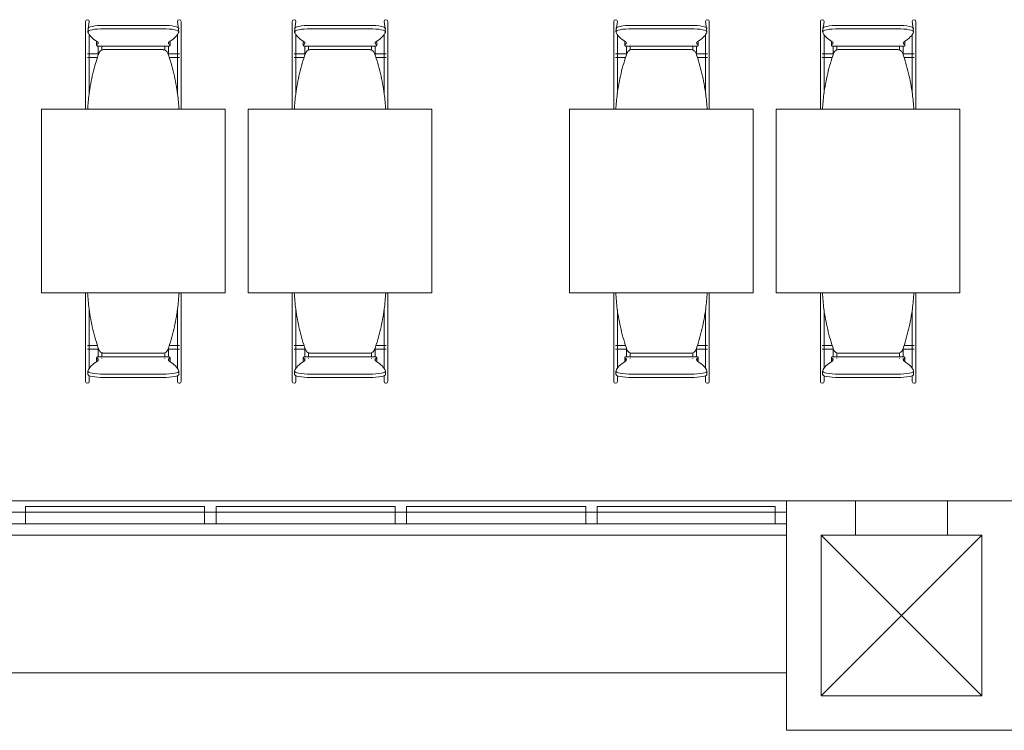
# Model space of a CAD drawing. Extents: x -1871171.1 to -1871111.3, y 2848215.5 to 2848272.6.
# Tile 98 of 121: x -1871129.9 to -1871125.6, y 2848228 to 2848231.1. Entities that reach past the tile are written whole.
import ezdxf

# ---------------------------------------------------------------- set-up
doc = ezdxf.new("R2010")
doc.units = 0
doc.header["$MEASUREMENT"] = 0
for name, color, linetype, lineweight in [('6075-BSE-ARQ-TERR$0$K-BSE-ARQ-ALV', 7, 'CONTINUOUS', 5), ('6075-BSE-ARQ-TERR$0$K-BSE-ARQ-LAY', 252, 'CONTINUOUS', 5), ('6075-BSE-ARQ-TERR$0$K-BSE-ARQ-MOB', 8, 'CONTINUOUS', 5)]:
    doc.layers.add(name, color=color, linetype=linetype, lineweight=lineweight)
doc.layers.add('K-NV2-ARQ-TXT-GER', color=1, linetype='CONTINUOUS')

# ---------------------------------------------------------------- blocks, each defined once
blk = doc.blocks.new('6075-BSE-ARQ-TERR')
at = {"layer": '6075-BSE-ARQ-TERR$0$K-BSE-ARQ-ALV'}
for p, q in [((52.24, -42.6), (22.11, -42.6)), ((39.45, -42.6), (39.45, -43.6)), ((39.75, -42.75), (39.75, -42.6)), ((40.15, -42.6), (40.15, -42.75)), ((39.45, -42.75), (34.45, -42.75)), ((39.6, -43.45), (39.6, -42.75)), ((39.6, -42.75), (40.3, -42.75)), ((40.3, -42.75), (40.3, -43.45)), ((40.3, -43.45), (39.6, -43.45)), ((39.45, -43.6), (40.45, -43.6))]:
    blk.add_line(p, q, dxfattribs=at)
at = {"layer": '6075-BSE-ARQ-TERR$0$K-BSE-ARQ-LAY'}
for p, q in [((39.45, -42.65), (34.45, -42.65)), ((36.915, -42.6255), (36.135, -42.6255)), ((37.745, -42.6255), (36.965, -42.6255)), ((38.575, -42.6255), (37.795, -42.6255)), ((39.4, -42.6255), (38.625, -42.6255)), ((34.45, -42.7), (39.45, -42.7)), ((40.3, -42.75), (39.6, -43.45)), ((39.6, -42.75), (40.3, -43.45)), ((34.45, -43.35), (39.45, -43.35))]:
    blk.add_line(p, q, dxfattribs=at)
at = {"layer": '6075-BSE-ARQ-TERR$0$K-BSE-ARQ-LAY', "extrusion": (0, 0, -1)}
for p, q in [((36.135, -42.7), (36.135, -42.6255)), ((36.915, -42.6255), (36.915, -42.7)), ((36.965, -42.7), (36.965, -42.6255)), ((37.745, -42.6255), (37.745, -42.7)), ((37.795, -42.7), (37.795, -42.6255)), ((38.575, -42.6255), (38.575, -42.7)), ((38.625, -42.7), (38.625, -42.6255)), ((39.4, -42.6255), (39.4, -42.7))]:
    blk.add_line(p, q, dxfattribs=at)
at = {"layer": '6075-BSE-ARQ-TERR$0$K-BSE-ARQ-MOB'}
for p, q in [((36.397, -40.5116), (36.397, -40.6394)), ((36.413, -40.5116), (36.4069, -40.557)), ((36.8031, -40.557), (36.797, -40.5116)), ((36.813, -40.7335), (36.813, -40.5116)), ((37.297, -40.5116), (37.297, -40.6394)), ((37.313, -40.5116), (37.3069, -40.557)), ((37.7031, -40.557), (37.697, -40.5116)), ((37.713, -40.7335), (37.713, -40.5116)), ((38.697, -40.5116), (38.697, -40.6394)), ((38.713, -40.5116), (38.7069, -40.557)), ((39.1031, -40.557), (39.097, -40.5116)), ((39.113, -40.7335), (39.113, -40.5116)), ((39.597, -40.5116), (39.597, -40.6394)), ((39.613, -40.5116), (39.6069, -40.557)), ((40.0031, -40.557), (39.997, -40.5116)), ((40.013, -40.7335), (40.013, -40.5116)), ((36.4769, -40.5289), (36.7331, -40.5289)), ((36.7331, -40.5437), (36.4769, -40.5437)), ((37.3769, -40.5289), (37.6331, -40.5289)), ((37.6331, -40.5437), (37.3769, -40.5437)), ((38.7769, -40.5289), (39.0331, -40.5289)), ((39.0331, -40.5437), (38.7769, -40.5437)), ((39.6769, -40.5289), (39.9331, -40.5289)), ((39.9331, -40.5437), (39.6769, -40.5437)), ((36.413, -40.6394), (36.413, -40.5684)), ((36.445, -40.6001), (36.445, -40.6149)), ((36.765, -40.6149), (36.765, -40.6001)), ((36.797, -40.5684), (36.797, -40.6394)), ((37.313, -40.6394), (37.313, -40.5684)), ((37.345, -40.6001), (37.345, -40.6149)), ((37.665, -40.6149), (37.665, -40.6001)), ((37.697, -40.5684), (37.697, -40.6394)), ((38.713, -40.6394), (38.713, -40.5684)), ((38.745, -40.6001), (38.745, -40.6149)), ((39.065, -40.6149), (39.065, -40.6001)), ((39.097, -40.5684), (39.097, -40.6394)), ((39.613, -40.6394), (39.613, -40.5684)), ((39.645, -40.6001), (39.645, -40.6149)), ((39.965, -40.6149), (39.965, -40.6001)), ((39.997, -40.5684), (39.997, -40.6394)), ((36.397, -40.64), (36.397, -40.7335)), ((36.4483, -40.6191), (36.7617, -40.6191)), ((36.732, -40.6344), (36.478, -40.6344)), ((36.797, -40.64), (36.797, -40.7335)), ((37.297, -40.64), (37.297, -40.7335)), ((37.3483, -40.6191), (37.6617, -40.6191)), ((37.632, -40.6344), (37.378, -40.6344)), ((37.697, -40.64), (37.697, -40.7335)), ((38.697, -40.64), (38.697, -40.7335)), ((38.7483, -40.6191), (39.0617, -40.6191)), ((39.032, -40.6344), (38.778, -40.6344)), ((39.097, -40.64), (39.097, -40.7335)), ((39.597, -40.64), (39.597, -40.7335)), ((39.6483, -40.6191), (39.9617, -40.6191)), ((39.932, -40.6344), (39.678, -40.6344)), ((39.997, -40.64), (39.997, -40.7335)), ((36.4538, -40.6529), (36.405, -40.6529)), ((36.405, -40.6689), (36.4487, -40.6689)), ((36.413, -40.8242), (36.413, -40.6562)), ((36.8055, -40.6529), (36.7562, -40.6529)), ((36.7613, -40.6689), (36.8055, -40.6689)), ((37.3538, -40.6529), (37.305, -40.6529)), ((37.305, -40.6689), (37.3487, -40.6689)), ((37.313, -40.8242), (37.313, -40.6562)), ((37.7055, -40.6529), (37.6562, -40.6529)), ((37.6613, -40.6689), (37.7055, -40.6689)), ((38.7538, -40.6529), (38.705, -40.6529)), ((38.705, -40.6689), (38.7487, -40.6689)), ((38.713, -40.8242), (38.713, -40.6562)), ((39.1055, -40.6529), (39.0562, -40.6529)), ((39.0613, -40.6689), (39.1055, -40.6689)), ((39.6538, -40.6529), (39.605, -40.6529)), ((39.605, -40.6689), (39.6487, -40.6689)), ((39.613, -40.8242), (39.613, -40.6562)), ((40.0055, -40.6529), (39.9562, -40.6529)), ((39.9613, -40.6689), (40.0055, -40.6689)), ((36.397, -40.7335), (36.397, -40.8382)), ((36.797, -40.7335), (36.797, -40.8242)), ((37.297, -40.7335), (37.297, -40.8382)), ((37.697, -40.7335), (37.697, -40.8242)), ((38.697, -40.7335), (38.697, -40.8382)), ((39.097, -40.7335), (39.097, -40.8242)), ((39.597, -40.7335), (39.597, -40.8382)), ((39.997, -40.7335), (39.997, -40.8242)), ((36.813, -40.8754), (36.813, -40.7644)), ((37.713, -40.8754), (37.713, -40.7644)), ((39.113, -40.8754), (39.113, -40.7644)), ((40.013, -40.8754), (40.013, -40.7644)), ((36.397, -40.8396), (36.397, -40.8754)), ((37.297, -40.8396), (37.297, -40.8754)), ((38.697, -40.8396), (38.697, -40.8754)), ((39.597, -40.8396), (39.597, -40.8754)), ((37.005, -40.8944), (36.205, -40.8944)), ((36.205, -40.8944), (36.205, -41.6944)), ((37.005, -41.6944), (37.005, -40.8944)), ((37.905, -40.8944), (37.105, -40.8944)), ((37.105, -40.8944), (37.105, -41.6944)), ((37.905, -41.6944), (37.905, -40.8944)), ((39.305, -40.8944), (38.505, -40.8944)), ((38.505, -40.8944), (38.505, -41.6944)), ((39.305, -41.6944), (39.305, -40.8944)), ((40.205, -40.8944), (39.405, -40.8944)), ((39.405, -40.8944), (39.405, -41.6944)), ((40.205, -41.6944), (40.205, -40.8944)), ((36.205, -41.6944), (37.005, -41.6944)), ((36.397, -41.6944), (36.397, -41.7291)), ((36.4064, -41.6988), (36.405, -41.6988)), ((36.8055, -41.6988), (36.8036, -41.6988)), ((36.813, -41.8277), (36.813, -41.7166)), ((37.105, -41.6944), (37.905, -41.6944)), ((37.297, -41.6944), (37.297, -41.7291)), ((37.3064, -41.6988), (37.305, -41.6988)), ((37.7055, -41.6988), (37.7036, -41.6988)), ((37.713, -41.8277), (37.713, -41.7166)), ((38.505, -41.6944), (39.305, -41.6944)), ((38.697, -41.6944), (38.697, -41.7291)), ((38.7064, -41.6988), (38.705, -41.6988)), ((39.1055, -41.6988), (39.1036, -41.6988)), ((39.113, -41.8277), (39.113, -41.7166)), ((39.405, -41.6944), (40.205, -41.6944)), ((39.597, -41.6944), (39.597, -41.7291)), ((39.6064, -41.6988), (39.605, -41.6988)), ((40.0055, -41.6988), (40.0036, -41.6988)), ((40.013, -41.8277), (40.013, -41.7166)), ((36.397, -41.7301), (36.397, -41.8277)), ((37.297, -41.7301), (37.297, -41.8277)), ((38.697, -41.7301), (38.697, -41.8277)), ((39.597, -41.7301), (39.597, -41.8277)), ((36.413, -41.8277), (36.413, -41.7678)), ((36.797, -41.7678), (36.797, -41.8277)), ((37.313, -41.8277), (37.313, -41.7678)), ((37.697, -41.7678), (37.697, -41.8277)), ((38.713, -41.8277), (38.713, -41.7678)), ((39.097, -41.7678), (39.097, -41.8277)), ((39.613, -41.8277), (39.613, -41.7678)), ((39.997, -41.7678), (39.997, -41.8277)), ((36.397, -41.8301), (36.397, -41.9359)), ((36.797, -41.8301), (36.797, -41.9359)), ((37.297, -41.8301), (37.297, -41.9359)), ((37.697, -41.8301), (37.697, -41.9359)), ((38.697, -41.8301), (38.697, -41.9359)), ((39.097, -41.8301), (39.097, -41.9359)), ((39.597, -41.8301), (39.597, -41.9359)), ((39.997, -41.8301), (39.997, -41.9359)), ((36.413, -42.0237), (36.413, -41.8586)), ((36.813, -42.0804), (36.813, -41.8586)), ((37.313, -42.0237), (37.313, -41.8586)), ((37.713, -42.0804), (37.713, -41.8586)), ((38.713, -42.0237), (38.713, -41.8586)), ((39.113, -42.0804), (39.113, -41.8586)), ((39.613, -42.0237), (39.613, -41.8586)), ((40.013, -42.0804), (40.013, -41.8586)), ((36.4487, -41.9232), (36.405, -41.9232)), ((36.8055, -41.9232), (36.7613, -41.9232)), ((37.3487, -41.9232), (37.305, -41.9232)), ((37.7055, -41.9232), (37.6613, -41.9232)), ((38.7487, -41.9232), (38.705, -41.9232)), ((39.1055, -41.9232), (39.0613, -41.9232)), ((39.6487, -41.9232), (39.605, -41.9232)), ((40.0055, -41.9232), (39.9613, -41.9232)), ((36.397, -41.9372), (36.397, -42.0804)), ((36.405, -41.9392), (36.4538, -41.9392)), ((36.445, -41.9772), (36.445, -41.9919)), ((36.7617, -41.973), (36.4483, -41.973)), ((36.478, -41.9576), (36.732, -41.9576)), ((36.7562, -41.9392), (36.8055, -41.9392)), ((36.765, -41.9919), (36.765, -41.9772)), ((36.797, -41.9372), (36.797, -42.0237)), ((37.297, -41.9372), (37.297, -42.0804)), ((37.305, -41.9392), (37.3538, -41.9392)), ((37.345, -41.9772), (37.345, -41.9919)), ((37.6617, -41.973), (37.3483, -41.973)), ((37.378, -41.9576), (37.632, -41.9576)), ((37.6562, -41.9392), (37.7055, -41.9392)), ((37.665, -41.9919), (37.665, -41.9772)), ((37.697, -41.9372), (37.697, -42.0237)), ((38.697, -41.9372), (38.697, -42.0804)), ((38.705, -41.9392), (38.7538, -41.9392)), ((38.745, -41.9772), (38.745, -41.9919)), ((39.0617, -41.973), (38.7483, -41.973)), ((38.778, -41.9576), (39.032, -41.9576)), ((39.0562, -41.9392), (39.1055, -41.9392)), ((39.065, -41.9919), (39.065, -41.9772)), ((39.097, -41.9372), (39.097, -42.0237)), ((39.597, -41.9372), (39.597, -42.0804)), ((39.605, -41.9392), (39.6538, -41.9392)), ((39.645, -41.9772), (39.645, -41.9919)), ((39.9617, -41.973), (39.6483, -41.973)), ((39.678, -41.9576), (39.932, -41.9576)), ((39.9562, -41.9392), (40.0055, -41.9392)), ((39.965, -41.9919), (39.965, -41.9772)), ((39.997, -41.9372), (39.997, -42.0237)), ((36.4069, -42.035), (36.4069, -42.0498)), ((36.413, -42.0804), (36.413, -42.0551)), ((36.4769, -42.0484), (36.7331, -42.0484)), ((36.7331, -42.0631), (36.4769, -42.0631)), ((36.797, -42.0551), (36.797, -42.0804)), ((36.8031, -42.0498), (36.8031, -42.035)), ((37.3069, -42.035), (37.3069, -42.0498)), ((37.313, -42.0804), (37.313, -42.0551)), ((37.3769, -42.0484), (37.6331, -42.0484)), ((37.6331, -42.0631), (37.3769, -42.0631)), ((37.697, -42.0551), (37.697, -42.0804)), ((37.7031, -42.0498), (37.7031, -42.035)), ((38.7069, -42.035), (38.7069, -42.0498)), ((38.713, -42.0804), (38.713, -42.0551)), ((38.7769, -42.0484), (39.0331, -42.0484)), ((39.0331, -42.0631), (38.7769, -42.0631)), ((39.097, -42.0551), (39.097, -42.0804)), ((39.1031, -42.0498), (39.1031, -42.035)), ((39.6069, -42.035), (39.6069, -42.0498)), ((39.613, -42.0804), (39.613, -42.0551)), ((39.6769, -42.0484), (39.9331, -42.0484)), ((39.9331, -42.0631), (39.6769, -42.0631)), ((39.997, -42.0551), (39.997, -42.0804)), ((40.0031, -42.0498), (40.0031, -42.035))]:
    blk.add_line(p, q, dxfattribs=at)
at = {"layer": '6075-BSE-ARQ-TERR$0$K-BSE-ARQ-MOB', "flags": 128}
for points in [[(36.397, -40.6394), (36.397, -40.6448), (36.397, -40.6554), (36.397, -40.6562)], [(36.413, -40.6562), (36.413, -40.6394)], [(36.452, -40.6113), (36.452, -40.6109), (36.452, -40.6109)], [(36.452, -40.6586), (36.452, -40.6194)], [(36.468, -40.6109), (36.468, -40.6113)], [(36.468, -40.6192), (36.468, -40.6239), (36.468, -40.6357), (36.468, -40.6367)], [(36.742, -40.6113), (36.742, -40.6109), (36.742, -40.6109)], [(36.742, -40.636), (36.742, -40.6194)], [(36.758, -40.6109), (36.758, -40.6113)], [(36.758, -40.6192), (36.758, -40.6239), (36.758, -40.655), (36.758, -40.6586)], [(36.797, -40.6394), (36.797, -40.6448), (36.797, -40.6554), (36.797, -40.6562)], [(36.813, -40.6562), (36.813, -40.6394)], [(37.297, -40.6394), (37.297, -40.6448), (37.297, -40.6554), (37.297, -40.6562)], [(37.313, -40.6562), (37.313, -40.6394)], [(37.352, -40.6113), (37.352, -40.6109), (37.352, -40.6109)], [(37.352, -40.6586), (37.352, -40.6194)], [(37.368, -40.6109), (37.368, -40.6113)], [(37.368, -40.6192), (37.368, -40.6239), (37.368, -40.6357), (37.368, -40.6367)], [(37.642, -40.6113), (37.642, -40.6109), (37.642, -40.6109)], [(37.642, -40.636), (37.642, -40.6194)], [(37.658, -40.6109), (37.658, -40.6113)], [(37.658, -40.6192), (37.658, -40.6239), (37.658, -40.655), (37.658, -40.6586)], [(37.697, -40.6394), (37.697, -40.6448), (37.697, -40.6554), (37.697, -40.6562)], [(37.713, -40.6562), (37.713, -40.6394)], [(38.697, -40.6394), (38.697, -40.6448), (38.697, -40.6554), (38.697, -40.6562)], [(38.713, -40.6562), (38.713, -40.6394)], [(38.752, -40.6113), (38.752, -40.6109), (38.752, -40.6109)], [(38.752, -40.6586), (38.752, -40.6194)], [(38.768, -40.6109), (38.768, -40.6113)], [(38.768, -40.6192), (38.768, -40.6239), (38.768, -40.6357), (38.768, -40.6367)], [(39.042, -40.6113), (39.042, -40.6109), (39.042, -40.6109)], [(39.042, -40.636), (39.042, -40.6194)], [(39.058, -40.6109), (39.058, -40.6113)], [(39.058, -40.6192), (39.058, -40.6239), (39.058, -40.655), (39.058, -40.6586)], [(39.097, -40.6394), (39.097, -40.6448), (39.097, -40.6554), (39.097, -40.6562)], [(39.113, -40.6562), (39.113, -40.6394)], [(39.597, -40.6394), (39.597, -40.6448), (39.597, -40.6554), (39.597, -40.6562)], [(39.613, -40.6562), (39.613, -40.6394)], [(39.652, -40.6113), (39.652, -40.6109), (39.652, -40.6109)], [(39.652, -40.6586), (39.652, -40.6194)], [(39.668, -40.6109), (39.668, -40.6113)], [(39.668, -40.6192), (39.668, -40.6239), (39.668, -40.6357), (39.668, -40.6367)], [(39.942, -40.6113), (39.942, -40.6109), (39.942, -40.6109)], [(39.942, -40.636), (39.942, -40.6194)], [(39.958, -40.6109), (39.958, -40.6113)], [(39.958, -40.6192), (39.958, -40.6239), (39.958, -40.655), (39.958, -40.6586)], [(39.997, -40.6394), (39.997, -40.6448), (39.997, -40.6554), (39.997, -40.6562)], [(40.013, -40.6562), (40.013, -40.6394)], [(36.397, -40.7335), (36.397, -40.7559), (36.397, -40.7644)], [(36.413, -40.7644), (36.413, -40.7335)], [(36.797, -40.7335), (36.797, -40.7559), (36.797, -40.7644)], [(36.813, -40.7644), (36.813, -40.7335)], [(37.297, -40.7335), (37.297, -40.7559), (37.297, -40.7644)], [(37.313, -40.7644), (37.313, -40.7335)], [(37.697, -40.7335), (37.697, -40.7559), (37.697, -40.7644)], [(37.713, -40.7644), (37.713, -40.7335)], [(38.697, -40.7335), (38.697, -40.7559), (38.697, -40.7644)], [(38.713, -40.7644), (38.713, -40.7335)], [(39.097, -40.7335), (39.097, -40.7559), (39.097, -40.7644)], [(39.113, -40.7644), (39.113, -40.7335)], [(39.597, -40.7335), (39.597, -40.7559), (39.597, -40.7644)], [(39.613, -40.7644), (39.613, -40.7335)], [(39.997, -40.7335), (39.997, -40.7559), (39.997, -40.7644)], [(40.013, -40.7644), (40.013, -40.7335)], [(36.397, -40.8382), (36.397, -40.8438), (36.397, -40.8556), (36.397, -40.863)], [(36.813, -40.863), (36.813, -40.8382)], [(37.297, -40.8382), (37.297, -40.8438), (37.297, -40.8556), (37.297, -40.863)], [(37.713, -40.863), (37.713, -40.8382)], [(38.697, -40.8382), (38.697, -40.8438), (38.697, -40.8556), (38.697, -40.863)], [(39.113, -40.863), (39.113, -40.8382)], [(39.597, -40.8382), (39.597, -40.8438), (39.597, -40.8556), (39.597, -40.863)], [(40.013, -40.863), (40.013, -40.8382)], [(36.397, -40.8754), (36.397, -40.8898), (36.397, -40.8944)], [(36.813, -40.8944), (36.813, -40.8754)], [(37.297, -40.8754), (37.297, -40.8898), (37.297, -40.8944)], [(37.713, -40.8944), (37.713, -40.8754)], [(38.697, -40.8754), (38.697, -40.8898), (38.697, -40.8944)], [(39.113, -40.8944), (39.113, -40.8754)], [(39.597, -40.8754), (39.597, -40.8898), (39.597, -40.8944)], [(40.013, -40.8944), (40.013, -40.8754)], [(36.397, -41.6944), (36.397, -41.7166)], [(36.813, -41.7166), (36.813, -41.6944)], [(37.297, -41.6944), (37.297, -41.7166)], [(37.713, -41.7166), (37.713, -41.6944)], [(38.697, -41.6944), (38.697, -41.7166)], [(39.113, -41.7166), (39.113, -41.6944)], [(39.597, -41.6944), (39.597, -41.7166)], [(40.013, -41.7166), (40.013, -41.6944)], [(36.397, -41.7291), (36.397, -41.7345), (36.397, -41.746), (36.397, -41.7538)], [(36.813, -41.7538), (36.813, -41.7291)], [(37.297, -41.7291), (37.297, -41.7345), (37.297, -41.746), (37.297, -41.7538)], [(37.713, -41.7538), (37.713, -41.7291)], [(38.697, -41.7291), (38.697, -41.7345), (38.697, -41.746), (38.697, -41.7538)], [(39.113, -41.7538), (39.113, -41.7291)], [(39.597, -41.7291), (39.597, -41.7345), (39.597, -41.746), (39.597, -41.7538)], [(40.013, -41.7538), (40.013, -41.7291)], [(36.397, -41.8277), (36.397, -41.8348), (36.397, -41.8554), (36.397, -41.8586)], [(36.413, -41.8586), (36.413, -41.8277)], [(36.797, -41.8277), (36.797, -41.8348), (36.797, -41.8554), (36.797, -41.8586)], [(36.813, -41.8586), (36.813, -41.8277)], [(37.297, -41.8277), (37.297, -41.8348), (37.297, -41.8554), (37.297, -41.8586)], [(37.313, -41.8586), (37.313, -41.8277)], [(37.697, -41.8277), (37.697, -41.8348), (37.697, -41.8554), (37.697, -41.8586)], [(37.713, -41.8586), (37.713, -41.8277)], [(38.697, -41.8277), (38.697, -41.8348), (38.697, -41.8554), (38.697, -41.8586)], [(38.713, -41.8586), (38.713, -41.8277)], [(39.097, -41.8277), (39.097, -41.8348), (39.097, -41.8554), (39.097, -41.8586)], [(39.113, -41.8586), (39.113, -41.8277)], [(39.597, -41.8277), (39.597, -41.8348), (39.597, -41.8554), (39.597, -41.8586)], [(39.613, -41.8586), (39.613, -41.8277)], [(39.997, -41.8277), (39.997, -41.8348), (39.997, -41.8554), (39.997, -41.8586)], [(40.013, -41.8586), (40.013, -41.8277)], [(36.397, -41.9359), (36.397, -41.9446), (36.397, -41.9456), (36.397, -41.9526)], [(36.413, -41.9526), (36.413, -41.9359)], [(36.452, -41.9728), (36.452, -41.9334)], [(36.758, -41.9334), (36.758, -41.9348), (36.758, -41.9652), (36.758, -41.9726)], [(36.797, -41.9359), (36.797, -41.9446), (36.797, -41.9456), (36.797, -41.9526)], [(36.813, -41.9526), (36.813, -41.9359)], [(37.297, -41.9359), (37.297, -41.9446), (37.297, -41.9456), (37.297, -41.9526)], [(37.313, -41.9526), (37.313, -41.9359)], [(37.352, -41.9728), (37.352, -41.9334)], [(37.658, -41.9334), (37.658, -41.9348), (37.658, -41.9652), (37.658, -41.9726)], [(37.697, -41.9359), (37.697, -41.9446), (37.697, -41.9456), (37.697, -41.9526)], [(37.713, -41.9526), (37.713, -41.9359)], [(38.697, -41.9359), (38.697, -41.9446), (38.697, -41.9456), (38.697, -41.9526)], [(38.713, -41.9526), (38.713, -41.9359)], [(38.752, -41.9728), (38.752, -41.9334)], [(39.058, -41.9334), (39.058, -41.9348), (39.058, -41.9652), (39.058, -41.9726)], [(39.097, -41.9359), (39.097, -41.9446), (39.097, -41.9456), (39.097, -41.9526)], [(39.113, -41.9526), (39.113, -41.9359)], [(39.597, -41.9359), (39.597, -41.9446), (39.597, -41.9456), (39.597, -41.9526)], [(39.613, -41.9526), (39.613, -41.9359)], [(39.652, -41.9728), (39.652, -41.9334)], [(39.958, -41.9334), (39.958, -41.9348), (39.958, -41.9652), (39.958, -41.9726)], [(39.997, -41.9359), (39.997, -41.9446), (39.997, -41.9456), (39.997, -41.9526)], [(40.013, -41.9526), (40.013, -41.9359)], [(36.468, -41.9561), (36.468, -41.9638), (36.468, -41.9652), (36.468, -41.9726)], [(36.742, -41.9728), (36.742, -41.9554)], [(37.368, -41.9561), (37.368, -41.9638), (37.368, -41.9652), (37.368, -41.9726)], [(37.642, -41.9728), (37.642, -41.9554)], [(38.768, -41.9561), (38.768, -41.9638), (38.768, -41.9652), (38.768, -41.9726)], [(39.042, -41.9728), (39.042, -41.9554)], [(39.668, -41.9561), (39.668, -41.9638), (39.668, -41.9652), (39.668, -41.9726)], [(39.942, -41.9728), (39.942, -41.9554)], [(36.452, -41.9812), (36.452, -41.9808)], [(36.468, -41.9807), (36.468, -41.9812), (36.468, -41.9812)], [(36.742, -41.9812), (36.742, -41.9808)], [(36.758, -41.9807), (36.758, -41.9812), (36.758, -41.9812)], [(37.352, -41.9812), (37.352, -41.9808)], [(37.368, -41.9807), (37.368, -41.9812), (37.368, -41.9812)], [(37.642, -41.9812), (37.642, -41.9808)], [(37.658, -41.9807), (37.658, -41.9812), (37.658, -41.9812)], [(38.752, -41.9812), (38.752, -41.9808)], [(38.768, -41.9807), (38.768, -41.9812), (38.768, -41.9812)], [(39.042, -41.9812), (39.042, -41.9808)], [(39.058, -41.9807), (39.058, -41.9812), (39.058, -41.9812)], [(39.652, -41.9812), (39.652, -41.9808)], [(39.668, -41.9807), (39.668, -41.9812), (39.668, -41.9812)], [(39.942, -41.9812), (39.942, -41.9808)], [(39.958, -41.9807), (39.958, -41.9812), (39.958, -41.9812)]]:
    blk.add_lwpolyline(points, dxfattribs=at)
at = {"layer": '6075-BSE-ARQ-TERR$0$K-BSE-ARQ-MOB'}
for centre, major_axis, ratio, start_param, end_param in [((36.405, -40.5116), (-0.008, 0), 0.93358, -1.570796, 0), ((36.405, -40.5116), (0.008, 0), 0.93358, 0, 1.570796), ((36.805, -40.5116), (-0.008, 0), 0.93358, -1.570796, 0), ((36.805, -40.5116), (0.008, 0), 0.93358, 0, 1.570796), ((37.305, -40.5116), (-0.008, 0), 0.93358, -1.570796, 0), ((37.305, -40.5116), (0.008, 0), 0.93358, 0, 1.570796), ((37.705, -40.5116), (-0.008, 0), 0.93358, -1.570796, 0), ((37.705, -40.5116), (0.008, 0), 0.93358, 0, 1.570796), ((38.705, -40.5116), (-0.008, 0), 0.93358, -1.570796, 0), ((38.705, -40.5116), (0.008, 0), 0.93358, 0, 1.570796), ((39.105, -40.5116), (-0.008, 0), 0.93358, -1.570796, 0), ((39.105, -40.5116), (0.008, 0), 0.93358, 0, 1.570796), ((39.605, -40.5116), (-0.008, 0), 0.93358, -1.570796, 0), ((39.605, -40.5116), (0.008, 0), 0.93358, 0, 1.570796), ((40.005, -40.5116), (-0.008, 0), 0.93358, -1.570796, 0), ((40.005, -40.5116), (0.008, 0), 0.93358, 0, 1.570796), ((36.4769, -40.5423), (0.07, 0), 0.190809, 1.570796, 3.210763), ((36.4769, -40.557), (0.07, 0), 0.190809, 1.570796, 3.210763), ((37.3856, -40.545), (0.9808, 0), 0.190809, 3.210763, 3.440721), ((36.7331, -40.5423), (-0.07, 0), 0.190809, 3.072423, 4.712389), ((36.7331, -40.557), (-0.07, 0), 0.190809, 3.072423, 4.712389), ((35.8244, -40.545), (-0.9808, 0), 0.190809, 2.842464, 3.072423), ((37.3769, -40.5423), (0.07, 0), 0.190809, 1.570796, 3.210763), ((37.3769, -40.557), (-0.07, 0), 0.190809, -1.570796, 0.06917), ((38.2856, -40.545), (0.9808, 0), 0.190809, 3.210763, 3.440721), ((37.6331, -40.5423), (-0.07, 0), 0.190809, 3.072423, 4.712389), ((37.6331, -40.557), (-0.07, 0), 0.190809, 3.072423, 4.712389), ((36.7244, -40.545), (0.9808, 0), 0.190809, -0.299129, -0.06917), ((38.7769, -40.5423), (0.07, 0), 0.190809, 1.570796, 3.210763), ((38.7769, -40.557), (-0.07, 0), 0.190809, -1.570796, 0.06917), ((39.6856, -40.545), (0.9808, 0), 0.190809, 3.210763, 3.440721), ((39.0331, -40.5423), (-0.07, 0), 0.190809, 3.072423, 4.712389), ((39.0331, -40.557), (-0.07, 0), 0.190809, 3.072423, 4.712389), ((38.1244, -40.545), (-0.9808, 0), 0.190809, 2.842464, 3.072423), ((39.6769, -40.5423), (0.07, 0), 0.190809, 1.570796, 3.210763), ((39.6769, -40.557), (0.07, 0), 0.190809, 1.570796, 3.210763), ((40.5856, -40.545), (0.9808, 0), 0.190809, 3.210763, 3.440721), ((39.9331, -40.5423), (-0.07, 0), 0.190809, 3.072423, 4.712389), ((39.9331, -40.557), (-0.07, 0), 0.190809, 3.072423, 4.712389), ((39.0244, -40.545), (-0.9808, 0), 0.190809, 2.842464, 3.072423), ((36.5199, -40.6001), (-0.0749, 0), 0.190809, -0.09971, 0.09971), ((36.3591, -40.6054), (0.0933, 0), 0.190809, -0.299129, 0.299129), ((36.8509, -40.6054), (-0.0933, 0), 0.190809, -0.299129, 0.299129), ((36.6901, -40.6001), (0.0749, 0), 0.190809, -0.09971, 0.09971), ((37.4199, -40.6001), (-0.0749, 0), 0.190809, -0.09971, 0.09971), ((37.2591, -40.6054), (-0.0933, 0), 0.190809, 2.842464, 3.440721), ((37.7509, -40.6054), (0.0933, 0), 0.190809, 2.842464, 3.440721), ((37.5901, -40.6001), (0.0749, 0), 0.190809, -0.09971, 0.09971), ((38.8199, -40.6001), (-0.0749, 0), 0.190809, -0.09971, 0.09971), ((38.6591, -40.6054), (-0.0933, 0), 0.190809, 2.842464, 3.440721), ((39.1509, -40.6054), (0.0933, 0), 0.190809, 2.842464, 3.440721), ((38.9901, -40.6001), (0.0749, 0), 0.190809, -0.09971, 0.09971), ((39.7199, -40.6001), (-0.0749, 0), 0.190809, -0.09971, 0.09971), ((39.5591, -40.6054), (0.0933, 0), 0.190809, -0.299129, 0.299129), ((40.0509, -40.6054), (0.0933, 0), 0.190809, 2.842464, 3.440721), ((39.8901, -40.6001), (0.0749, 0), 0.190809, -0.09971, 0.09971), ((36.5199, -40.6149), (0.0749, 0), 0.190809, 2.842464, 3.440721), ((36.6901, -40.6149), (0.0749, 0), 0.190809, -0.299129, 0.299129), ((37.4199, -40.6149), (0.0749, 0), 0.190809, 2.842464, 3.440721), ((37.5901, -40.6149), (0.0749, 0), 0.190809, -0.299129, 0.299129), ((38.8199, -40.6149), (0.0749, 0), 0.190809, 2.842464, 3.440721), ((38.9901, -40.6149), (0.0749, 0), 0.190809, -0.299129, 0.299129), ((39.7199, -40.6149), (0.0749, 0), 0.190809, 2.842464, 3.440721), ((39.8901, -40.6149), (0.0749, 0), 0.190809, -0.299129, 0.299129), ((36.5199, -41.9772), (0.0749, 0), 0.190809, 2.842464, 3.440721), ((36.6901, -41.9772), (-0.0749, 0), 0.190809, 2.842464, 3.440721), ((37.4199, -41.9772), (0.0749, 0), 0.190809, 2.842464, 3.440721), ((37.5901, -41.9772), (-0.0749, 0), 0.190809, 2.842464, 3.440721), ((38.8199, -41.9772), (0.0749, 0), 0.190809, 2.842464, 3.440721), ((38.9901, -41.9772), (0.0749, 0), 0.190809, -0.299129, 0.299129), ((39.7199, -41.9772), (0.0749, 0), 0.190809, 2.842464, 3.440721), ((39.8901, -41.9772), (0.0749, 0), 0.190809, -0.299129, 0.299129), ((37.3856, -42.047), (0.9808, 0), 0.190809, 2.842464, 3.072423), ((36.5199, -41.9919), (-0.0749, 0), 0.190809, -0.09971, 0.09971), ((36.3591, -41.9866), (-0.0933, 0), 0.190809, 2.842464, 3.440721), ((36.8509, -41.9866), (-0.0933, 0), 0.190809, -0.299129, 0.299129), ((35.8244, -42.047), (0.9808, 0), 0.190809, 0.06917, 0.299129), ((36.6901, -41.9919), (0.0749, 0), 0.190809, -0.09971, 0.09971), ((38.2856, -42.047), (-0.9808, 0), 0.190809, -0.299129, -0.06917), ((37.4199, -41.9919), (0.0749, 0), 0.190809, 3.041883, 3.241302), ((37.2591, -41.9866), (-0.0933, 0), 0.190809, 2.842464, 3.440721), ((37.7509, -41.9866), (0.0933, 0), 0.190809, 2.842464, 3.440721), ((36.7244, -42.047), (-0.9808, 0), 0.190809, 3.210763, 3.440721), ((37.5901, -41.9919), (0.0749, 0), 0.190809, -0.09971, 0.09971), ((39.6856, -42.047), (-0.9808, 0), 0.190809, -0.299129, -0.06917), ((38.8199, -41.9919), (-0.0749, 0), 0.190809, -0.09971, 0.09971), ((38.6591, -41.9866), (-0.0933, 0), 0.190809, 2.842464, 3.440721), ((39.1509, -41.9866), (0.0933, 0), 0.190809, 2.842464, 3.440721), ((38.1244, -42.047), (0.9808, 0), 0.190809, 0.06917, 0.299129), ((38.9901, -41.9919), (0.0749, 0), 0.190809, -0.09971, 0.09971), ((40.5856, -42.047), (0.9808, 0), 0.190809, 2.842464, 3.072423), ((39.7199, -41.9919), (-0.0749, 0), 0.190809, -0.09971, 0.09971), ((39.5591, -41.9866), (-0.0933, 0), 0.190809, 2.842464, 3.440721), ((40.0509, -41.9866), (-0.0933, 0), 0.190809, -0.299129, 0.299129), ((39.0244, -42.047), (0.9808, 0), 0.190809, 0.06917, 0.299129), ((39.8901, -41.9919), (0.0749, 0), 0.190809, -0.09971, 0.09971), ((36.4769, -42.035), (-0.07, 0), 0.190809, -0.06917, 1.570796), ((36.4769, -42.0498), (-0.07, 0), 0.190809, -0.06917, 1.570796), ((36.7331, -42.035), (-0.07, 0), 0.190809, 1.570796, 3.210763), ((36.7331, -42.0498), (0.07, 0), 0.190809, 4.712389, 6.352355), ((37.3769, -42.035), (-0.07, 0), 0.190809, -0.06917, 1.570796), ((37.3769, -42.0498), (0.07, 0), 0.190809, 3.072423, 4.712389), ((37.6331, -42.035), (-0.07, 0), 0.190809, 1.570796, 3.210763), ((37.6331, -42.0498), (0.07, 0), 0.190809, 4.712389, 6.352355), ((38.7769, -42.035), (-0.07, 0), 0.190809, -0.06917, 1.570796), ((38.7769, -42.0498), (0.07, 0), 0.190809, 3.072423, 4.712389), ((39.0331, -42.035), (-0.07, 0), 0.190809, 1.570796, 3.210763), ((39.0331, -42.0498), (0.07, 0), 0.190809, 4.712389, 6.352355), ((39.6769, -42.035), (-0.07, 0), 0.190809, -0.06917, 1.570796), ((39.6769, -42.0498), (-0.07, 0), 0.190809, -0.06917, 1.570796), ((39.9331, -42.035), (-0.07, 0), 0.190809, 1.570796, 3.210763), ((39.9331, -42.0498), (0.07, 0), 0.190809, 4.712389, 6.352355), ((36.405, -42.0804), (-0.008, 0), 0.93358, 0, 1.570796), ((36.405, -42.0804), (0.008, 0), 0.93358, 4.712389, 6.283185), ((36.805, -42.0804), (0.008, 0), 0.93358, 3.141593, 4.712389), ((36.805, -42.0804), (-0.008, 0), 0.93358, 1.570796, 3.141593), ((37.305, -42.0804), (-0.008, 0), 0.93358, 0, 1.570796), ((37.305, -42.0804), (0.008, 0), 0.93358, 4.712389, 6.283185), ((37.705, -42.0804), (0.008, 0), 0.93358, 3.141593, 4.712389), ((37.705, -42.0804), (-0.008, 0), 0.93358, 1.570796, 3.141593), ((38.705, -42.0804), (-0.008, 0), 0.93358, 0, 1.570796), ((38.705, -42.0804), (0.008, 0), 0.93358, 4.712389, 6.283185), ((39.105, -42.0804), (-0.008, 0), 0.93358, 0, 1.570796), ((39.105, -42.0804), (-0.008, 0), 0.93358, 1.570796, 3.141593), ((39.605, -42.0804), (-0.008, 0), 0.93358, 0, 1.570796), ((39.605, -42.0804), (0.008, 0), 0.93358, 4.712389, 6.283185), ((40.005, -42.0804), (-0.008, 0), 0.93358, 0, 1.570796), ((40.005, -42.0804), (-0.008, 0), 0.93358, 1.570796, 3.141593)]:
    blk.add_ellipse(centre, major_axis=major_axis, ratio=ratio, start_param=start_param, end_param=end_param, dxfattribs=at)
for points, knots in [([(36.478, -40.6344), (36.4759, -40.6344), (36.4718, -40.6349), (36.465, -40.6376), (36.4597, -40.6419), (36.4562, -40.6469), (36.4549, -40.6497), (36.4544, -40.6512)], [0, 0, 0, 0, 0.2, 0.4, 0.7, 0.85, 1, 1, 1, 1]), ([(36.7556, -40.6512), (36.7549, -40.6492), (36.7531, -40.6456), (36.7484, -40.64), (36.7426, -40.6364), (36.7367, -40.6347), (36.7336, -40.6344), (36.732, -40.6344)], [0, 0, 0, 0, 0.2, 0.4, 0.7, 0.85, 1, 1, 1, 1]), ([(37.378, -40.6344), (37.3759, -40.6344), (37.3718, -40.6349), (37.365, -40.6376), (37.3597, -40.6419), (37.3562, -40.6469), (37.3549, -40.6497), (37.3544, -40.6512)], [0, 0, 0, 0, 0.2, 0.4, 0.7, 0.85, 1, 1, 1, 1]), ([(37.6556, -40.6512), (37.6549, -40.6492), (37.6531, -40.6456), (37.6484, -40.64), (37.6426, -40.6364), (37.6367, -40.6347), (37.6336, -40.6344), (37.632, -40.6344)], [0, 0, 0, 0, 0.2, 0.4, 0.7, 0.85, 1, 1, 1, 1]), ([(38.778, -40.6344), (38.7759, -40.6344), (38.7718, -40.6349), (38.765, -40.6376), (38.7597, -40.6419), (38.7562, -40.6469), (38.7549, -40.6497), (38.7544, -40.6512)], [0, 0, 0, 0, 0.2, 0.4, 0.7, 0.85, 1, 1, 1, 1]), ([(39.0556, -40.6512), (39.0549, -40.6492), (39.0531, -40.6456), (39.0484, -40.64), (39.0426, -40.6364), (39.0367, -40.6347), (39.0336, -40.6344), (39.032, -40.6344)], [0, 0, 0, 0, 0.2, 0.4, 0.7, 0.85, 1, 1, 1, 1]), ([(39.678, -40.6344), (39.6759, -40.6344), (39.6718, -40.6349), (39.665, -40.6376), (39.6597, -40.6419), (39.6562, -40.6469), (39.6549, -40.6497), (39.6544, -40.6512)], [0, 0, 0, 0, 0.2, 0.4, 0.7, 0.85, 1, 1, 1, 1]), ([(39.9556, -40.6512), (39.9549, -40.6492), (39.9531, -40.6456), (39.9484, -40.64), (39.9426, -40.6364), (39.9367, -40.6347), (39.9336, -40.6344), (39.932, -40.6344)], [0, 0, 0, 0, 0.2, 0.4, 0.7, 0.85, 1, 1, 1, 1]), ([(36.4544, -40.6512), (36.4444, -40.6799), (36.4274, -40.7382), (36.4123, -40.8199), (36.4074, -40.8723), (36.4061, -40.8944)], [0, 0, 0, 0, 0.3333333, 0.6666667, 0.9087018, 0.9087018, 0.9087018, 0.9087018]), ([(36.8039, -40.8944), (36.8026, -40.8723), (36.7977, -40.8199), (36.7826, -40.7382), (36.7656, -40.6799), (36.7556, -40.6512)], [0.0912982, 0.0912982, 0.0912982, 0.0912982, 0.3333333, 0.6666667, 1, 1, 1, 1]), ([(37.3544, -40.6512), (37.3444, -40.6799), (37.3274, -40.7382), (37.3123, -40.8199), (37.3074, -40.8723), (37.3061, -40.8944)], [0, 0, 0, 0, 0.3333333, 0.6666667, 0.9087018, 0.9087018, 0.9087018, 0.9087018]), ([(37.7039, -40.8944), (37.7026, -40.8723), (37.6977, -40.8199), (37.6826, -40.7382), (37.6656, -40.6799), (37.6556, -40.6512)], [0.0912982, 0.0912982, 0.0912982, 0.0912982, 0.3333333, 0.6666667, 1, 1, 1, 1]), ([(38.7544, -40.6512), (38.7444, -40.6799), (38.7274, -40.7382), (38.7123, -40.8199), (38.7074, -40.8723), (38.7061, -40.8944)], [0, 0, 0, 0, 0.3333333, 0.6666667, 0.9087018, 0.9087018, 0.9087018, 0.9087018]), ([(39.1039, -40.8944), (39.1026, -40.8723), (39.0977, -40.8199), (39.0826, -40.7382), (39.0656, -40.6799), (39.0556, -40.6512)], [0.0912982, 0.0912982, 0.0912982, 0.0912982, 0.3333333, 0.6666667, 1, 1, 1, 1]), ([(39.6544, -40.6512), (39.6444, -40.6799), (39.6274, -40.7382), (39.6123, -40.8199), (39.6074, -40.8723), (39.6061, -40.8944)], [0, 0, 0, 0, 0.3333333, 0.6666667, 0.9087018, 0.9087018, 0.9087018, 0.9087018]), ([(40.0039, -40.8944), (40.0026, -40.8723), (39.9977, -40.8199), (39.9826, -40.7382), (39.9656, -40.6799), (39.9556, -40.6512)], [0.0912982, 0.0912982, 0.0912982, 0.0912982, 0.3333333, 0.6666667, 1, 1, 1, 1]), ([(36.4059, -41.6944), (36.4072, -41.7176), (36.4121, -41.7711), (36.4274, -41.8538), (36.4444, -41.9122), (36.4544, -41.9408)], [0.0794766, 0.0794766, 0.0794766, 0.0794766, 0.3333333, 0.6666667, 1, 1, 1, 1]), ([(36.7556, -41.9408), (36.7656, -41.9122), (36.7826, -41.8538), (36.7979, -41.7711), (36.8028, -41.7176), (36.8041, -41.6944)], [0, 0, 0, 0, 0.3333333, 0.6666667, 0.9205234, 0.9205234, 0.9205234, 0.9205234]), ([(37.3059, -41.6944), (37.3072, -41.7176), (37.3121, -41.7711), (37.3274, -41.8538), (37.3444, -41.9122), (37.3544, -41.9408)], [0.0794766, 0.0794766, 0.0794766, 0.0794766, 0.3333333, 0.6666667, 1, 1, 1, 1]), ([(37.6556, -41.9408), (37.6656, -41.9122), (37.6826, -41.8538), (37.6979, -41.7711), (37.7028, -41.7176), (37.7041, -41.6944)], [0, 0, 0, 0, 0.3333333, 0.6666667, 0.9205234, 0.9205234, 0.9205234, 0.9205234]), ([(38.7059, -41.6944), (38.7072, -41.7176), (38.7121, -41.7711), (38.7274, -41.8538), (38.7444, -41.9122), (38.7544, -41.9408)], [0.0794766, 0.0794766, 0.0794766, 0.0794766, 0.3333333, 0.6666667, 1, 1, 1, 1]), ([(39.0556, -41.9408), (39.0656, -41.9122), (39.0826, -41.8538), (39.0979, -41.7711), (39.1028, -41.7176), (39.1041, -41.6944)], [0, 0, 0, 0, 0.3333333, 0.6666667, 0.9205234, 0.9205234, 0.9205234, 0.9205234]), ([(39.6059, -41.6944), (39.6072, -41.7176), (39.6121, -41.7711), (39.6274, -41.8538), (39.6444, -41.9122), (39.6544, -41.9408)], [0.0794766, 0.0794766, 0.0794766, 0.0794766, 0.3333333, 0.6666667, 1, 1, 1, 1]), ([(39.9556, -41.9408), (39.9656, -41.9122), (39.9826, -41.8538), (39.9979, -41.7711), (40.0028, -41.7176), (40.0041, -41.6944)], [0, 0, 0, 0, 0.3333333, 0.6666667, 0.9205234, 0.9205234, 0.9205234, 0.9205234]), ([(36.4544, -41.9408), (36.4551, -41.9428), (36.4569, -41.9465), (36.4616, -41.952), (36.4674, -41.9556), (36.4733, -41.9574), (36.4764, -41.9576), (36.478, -41.9576)], [0, 0, 0, 0, 0.2, 0.4, 0.7, 0.85, 1, 1, 1, 1]), ([(36.732, -41.9576), (36.7341, -41.9576), (36.7382, -41.9571), (36.745, -41.9545), (36.7503, -41.9502), (36.7538, -41.9451), (36.7551, -41.9423), (36.7556, -41.9408)], [0, 0, 0, 0, 0.2, 0.4, 0.7, 0.85, 1, 1, 1, 1]), ([(37.3544, -41.9408), (37.3551, -41.9428), (37.3569, -41.9465), (37.3616, -41.952), (37.3674, -41.9556), (37.3733, -41.9574), (37.3764, -41.9576), (37.378, -41.9576)], [0, 0, 0, 0, 0.2, 0.4, 0.7, 0.85, 1, 1, 1, 1]), ([(37.632, -41.9576), (37.6341, -41.9576), (37.6382, -41.9571), (37.645, -41.9545), (37.6503, -41.9502), (37.6538, -41.9451), (37.6551, -41.9423), (37.6556, -41.9408)], [0, 0, 0, 0, 0.2, 0.4, 0.7, 0.85, 1, 1, 1, 1]), ([(38.7544, -41.9408), (38.7551, -41.9428), (38.7569, -41.9465), (38.7616, -41.952), (38.7674, -41.9556), (38.7733, -41.9574), (38.7764, -41.9576), (38.778, -41.9576)], [0, 0, 0, 0, 0.2, 0.4, 0.7, 0.85, 1, 1, 1, 1]), ([(39.032, -41.9576), (39.0341, -41.9576), (39.0382, -41.9571), (39.045, -41.9545), (39.0503, -41.9502), (39.0538, -41.9451), (39.0551, -41.9423), (39.0556, -41.9408)], [0, 0, 0, 0, 0.2, 0.4, 0.7, 0.85, 1, 1, 1, 1]), ([(39.6544, -41.9408), (39.6551, -41.9428), (39.6569, -41.9465), (39.6616, -41.952), (39.6674, -41.9556), (39.6733, -41.9574), (39.6764, -41.9576), (39.678, -41.9576)], [0, 0, 0, 0, 0.2, 0.4, 0.7, 0.85, 1, 1, 1, 1]), ([(39.932, -41.9576), (39.9341, -41.9576), (39.9382, -41.9571), (39.945, -41.9545), (39.9503, -41.9502), (39.9538, -41.9451), (39.9551, -41.9423), (39.9556, -41.9408)], [0, 0, 0, 0, 0.2, 0.4, 0.7, 0.85, 1, 1, 1, 1])]:
    blk.add_open_spline(points, degree=3, knots=knots, dxfattribs=at)

msp = doc.modelspace()

# ---------------------------------------------------------------- block references
at = {"layer": 'K-NV2-ARQ-TXT-GER', "color": 31, "lineweight": -3, "true_color": 0xffbf80}
msp.add_blockref('6075-BSE-ARQ-TERR', (-1871166.006, 2848271.5826), dxfattribs=at)

doc.saveas('drawing.dxf')
